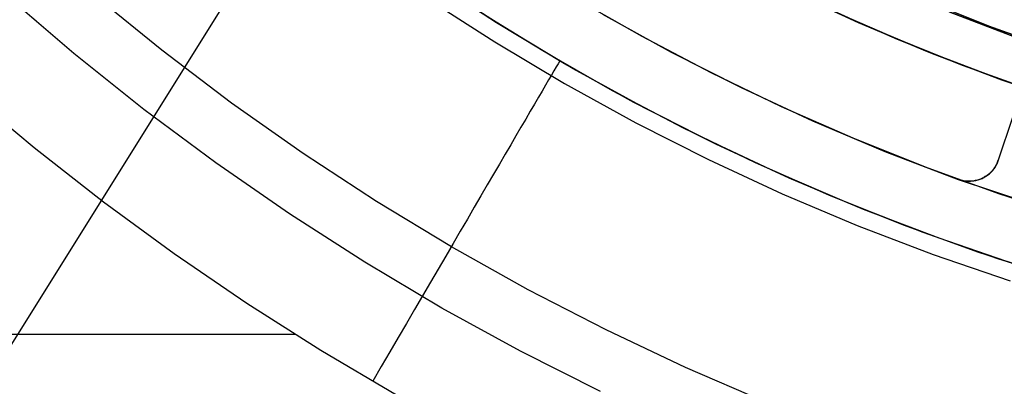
# Model space of a CAD drawing. Header units: millimetres. Extents: x 10802 to 11966, y -167 to 850.
# Tile 24 of 182: x 11327 to 11359, y 408 to 419. Entities that reach past the tile are written whole.
import ezdxf

# ---------------------------------------------------------------- set-up
doc = ezdxf.new("R2010")
doc.units = ezdxf.units.MM
for name, color, linetype in [('1', 7, 'Continuous'), ('color', 7, 'Continuous'), ('luz', 7, 'Continuous')]:
    doc.layers.add(name, color=color, linetype=linetype)

msp = doc.modelspace()

# ---------------------------------------------------------------- linework, layer by layer
at = {"layer": '1', "color": 29, "true_color": 0x4d342b}
for p, q in [((11342.973, 419.151, 46.264), (11340.783, 420.566, 46.264)), ((11342.973, 419.151, 34.462), (11340.783, 420.566, 34.462)), ((11342.973, 419.151, 40.363), (11340.783, 420.566, 40.363)), ((11352.219, 420.323, 42.462), (11354.41, 419.306, 42.462)), ((11354.41, 419.306, 51.512), (11352.219, 420.323, 51.512)), ((11340.474, 420.104, 65.657), (11342.68, 418.679, 65.657)), ((11355.675, 418.762, 59.568), (11353.568, 419.687, 59.568)), ((11355.675, 418.761, 60.562), (11353.568, 419.687, 60.562)), ((11355.675, 418.761, 60.065), (11353.568, 419.687, 60.065)), ((11354.41, 419.306, 42.462), (11356.635, 418.366, 42.462)), ((11356.635, 418.366, 51.512), (11354.41, 419.306, 51.512)), ((11345.21, 417.813, 46.264), (11342.973, 419.151, 46.264)), ((11345.21, 417.813, 34.462), (11342.973, 419.151, 34.462)), ((11345.21, 417.813, 40.363), (11342.973, 419.151, 40.363)), ((11342.68, 418.679, 65.657), (11344.934, 417.332, 65.657)), ((11357.812, 417.907, 59.568), (11355.675, 418.762, 59.568)), ((11357.811, 417.906, 60.562), (11355.675, 418.761, 60.562)), ((11357.811, 417.906, 60.065), (11355.675, 418.761, 60.065)), ((11356.635, 418.366, 42.462), (11358.892, 417.504, 42.462)), ((11358.892, 417.504, 51.512), (11356.635, 418.366, 51.512)), ((11344.723, 417.975, 46.828), (11344.661, 417.869, 47.387)), ((11344.776, 418.065, 46.264), (11344.723, 417.975, 46.828)), ((11344.776, 418.065, 46.264), (11344.776, 418.065, 34.462)), ((11359.975, 417.122, 60.562), (11357.811, 417.906, 60.562)), ((11359.975, 417.122, 60.065), (11357.811, 417.906, 60.065)), ((11359.975, 417.123, 59.568), (11357.812, 417.907, 59.568)), ((11344.508, 417.606, 48.491), (11344.417, 417.451, 49.035)), ((11344.589, 417.746, 47.942), (11344.508, 417.606, 48.491)), ((11344.661, 417.869, 47.387), (11344.589, 417.746, 47.942)), ((11347.493, 416.554, 46.264), (11345.21, 417.813, 46.264)), ((11347.493, 416.554, 34.462), (11345.21, 417.813, 34.462)), ((11347.493, 416.554, 40.363), (11345.21, 417.813, 40.363)), ((11344.317, 417.279, 49.572), (11344.207, 417.091, 50.102)), ((11344.417, 417.451, 49.035), (11344.317, 417.279, 49.572)), ((11344.934, 417.332, 65.657), (11347.233, 416.064, 65.657)), ((11358.892, 417.504, 42.462), (11361.177, 416.721, 42.462)), ((11361.177, 416.721, 51.512), (11358.892, 417.504, 51.512)), ((11325.639, 417.088, 59.568), (11327.814, 415.266, 59.568)), ((11344.207, 417.091, 50.102), (11344.089, 416.888, 50.624)), ((11343.961, 416.669, 51.138), (11343.825, 416.436, 51.642)), ((11344.089, 416.888, 50.624), (11343.961, 416.669, 51.138)), ((11343.825, 416.436, 51.642), (11343.68, 416.187, 52.138)), ((11349.817, 415.376, 46.264), (11347.493, 416.554, 46.264)), ((11349.817, 415.376, 34.462), (11347.493, 416.554, 34.462)), ((11349.817, 415.376, 40.363), (11347.493, 416.554, 40.363)), ((11343.68, 416.187, 52.138), (11343.526, 415.924, 52.623)), ((11347.233, 416.064, 65.657), (11349.575, 414.876, 65.657)), ((11343.526, 415.924, 52.623), (11343.364, 415.646, 53.097)), ((11343.194, 415.355, 53.56), (11343.017, 415.05, 54.01)), ((11343.364, 415.646, 53.097), (11343.194, 415.355, 53.56)), ((11352.182, 414.278, 46.264), (11349.817, 415.376, 46.264)), ((11352.182, 414.278, 34.462), (11349.817, 415.376, 34.462)), ((11352.182, 414.278, 40.363), (11349.817, 415.376, 40.363)), ((11327.814, 415.266, 59.568), (11330.047, 413.517, 59.568)), ((11343.017, 415.05, 54.01), (11342.831, 414.732, 54.449)), ((11342.831, 414.732, 54.449), (11342.638, 414.401, 54.875)), ((11349.575, 414.876, 65.657), (11351.957, 413.77, 65.657)), ((11342.638, 414.401, 54.875), (11342.437, 414.057, 55.287)), ((11354.583, 413.264, 46.264), (11352.182, 414.278, 46.264)), ((11354.583, 413.264, 34.462), (11352.182, 414.278, 34.462)), ((11354.583, 413.264, 40.363), (11352.182, 414.278, 40.363)), ((11342.437, 414.057, 55.287), (11342.23, 413.702, 55.685)), ((11351.957, 413.77, 65.657), (11354.376, 412.748, 65.657)), ((11330.047, 413.517, 59.568), (11332.335, 411.841, 59.568)), ((11342.23, 413.702, 55.685), (11342.016, 413.335, 56.069)), ((11342.016, 413.335, 56.069), (11341.795, 412.957, 56.438)), ((11357.018, 412.333, 46.264), (11354.583, 413.264, 46.264)), ((11357.018, 412.333, 34.462), (11354.583, 413.264, 34.462)), ((11357.018, 412.333, 40.363), (11354.583, 413.264, 40.363)), ((11341.795, 412.957, 56.438), (11341.568, 412.567, 56.792)), ((11341.568, 412.567, 56.792), (11341.335, 412.168, 57.13)), ((11354.376, 412.748, 65.657), (11356.829, 411.811, 65.657)), ((11341.335, 412.168, 57.13), (11341.096, 411.759, 57.452)), ((11359.484, 411.488, 46.264), (11357.018, 412.333, 46.264)), ((11359.484, 411.488, 34.462), (11357.018, 412.333, 34.462)), ((11359.484, 411.488, 40.363), (11357.018, 412.333, 40.363)), ((11332.335, 411.841, 59.568), (11334.677, 410.241, 59.568)), ((11341.096, 411.759, 57.452), (11340.852, 411.341, 57.757)), ((11356.829, 411.811, 65.657), (11359.313, 410.959, 65.657)), ((11340.852, 411.341, 57.757), (11340.603, 410.913, 58.046)), ((11340.603, 410.913, 58.046), (11340.349, 410.478, 58.317)), ((11340.349, 410.478, 58.317), (11340.09, 410.034, 58.571)), ((11334.677, 410.241, 59.568), (11337.07, 408.718, 59.568)), ((11340.09, 410.034, 58.571), (11339.827, 409.583, 58.807)), ((11339.827, 409.583, 58.807), (11339.56, 409.126, 59.025)), ((11323.495, 409.234, 59.568), (11336.239, 409.234, 59.568)), ((11339.56, 409.126, 59.025), (11339.29, 408.662, 59.225)), ((11337.07, 408.718, 59.568), (11339.512, 407.273, 59.568)), ((11339.29, 408.662, 59.225), (11339.016, 408.193, 59.406)), ((11339.016, 408.193, 59.406), (11338.739, 407.719, 59.568))]:
    msp.add_line(p, q, dxfattribs=at)
at = {"layer": '1', "color": 250, "true_color": 0x111111}
for p, q in [((11354.594, 419.225, 47.3), (11352.415, 420.229, 47.3)), ((11354.594, 419.225, 56.8), (11352.415, 420.229, 56.8)), ((11354.594, 419.225, 52.05), (11352.415, 420.229, 52.05)), ((11356.55, 420.03, 45.792), (11358.616, 419.2, 45.792)), ((11357.346, 419.648, 56.8), (11359.542, 418.815, 56.8)), ((11359.542, 418.815, 58.12), (11357.346, 419.648, 58.12)), ((11359.542, 418.815, 57.46), (11357.346, 419.648, 57.46)), ((11356.807, 418.298, 47.3), (11354.594, 419.225, 47.3)), ((11356.807, 418.298, 56.8), (11354.594, 419.225, 56.8)), ((11356.807, 418.298, 52.05), (11354.594, 419.225, 52.05)), ((11358.616, 419.2, 45.792), (11360.708, 418.441, 45.792)), ((11359.05, 417.447, 47.3), (11356.807, 418.298, 47.3)), ((11359.05, 417.447, 56.8), (11356.807, 418.298, 56.8)), ((11359.05, 417.447, 52.05), (11356.807, 418.298, 52.05)), ((11361.321, 416.674, 47.3), (11359.05, 417.447, 47.3)), ((11361.321, 416.674, 56.8), (11359.05, 417.447, 56.8)), ((11361.321, 416.674, 52.05), (11359.05, 417.447, 52.05))]:
    msp.add_line(p, q, dxfattribs=at)
at = {"layer": 'color', "color": 254, "true_color": 0xcad1ee}
for p, q in [((11361.928, 423.879, 21.262), (11358.931, 414.859, 21.262)), ((11361.928, 423.879, 18.746), (11358.931, 414.859, 14.696)), ((11361.36, 422.17, 17.979), (11358.931, 414.859, 17.979)), ((11342.74, 419.296, 13.408), (11340.594, 420.693, 13.408)), ((11329.093, 418.307, 9.65), (11326.897, 420.192, 9.65)), ((11331.929, 418.415, 8.272), (11329.734, 420.203, 8.272)), ((11347.44, 418.855, 34.462), (11345.252, 420.106, 34.462)), ((11347.44, 418.855, 24.361), (11345.252, 420.106, 24.361)), ((11344.229, 418.387, 34.462), (11342.027, 419.749, 34.462)), ((11344.229, 418.387, 23.935), (11342.027, 419.749, 23.935)), ((11346.152, 419.579, 14.26), (11348.372, 418.352, 14.26)), ((11344.933, 417.973, 13.408), (11342.74, 419.296, 13.408)), ((11349.669, 417.681, 34.462), (11347.44, 418.855, 34.462)), ((11349.669, 417.681, 24.361), (11347.44, 418.855, 24.361)), ((11331.352, 416.5, 9.65), (11329.093, 418.307, 9.65)), ((11334.185, 416.704, 8.272), (11331.929, 418.415, 8.272)), ((11346.477, 417.102, 34.462), (11344.229, 418.387, 34.462)), ((11346.477, 417.102, 23.935), (11344.229, 418.387, 23.935)), ((11348.372, 418.352, 14.26), (11350.634, 417.202, 14.26)), ((11347.17, 416.726, 13.408), (11344.933, 417.973, 13.408)), ((11351.938, 416.584, 34.462), (11349.669, 417.681, 34.462)), ((11351.938, 416.584, 24.361), (11349.669, 417.681, 24.361)), ((11348.768, 415.895, 34.462), (11346.477, 417.102, 34.462)), ((11348.768, 415.895, 23.935), (11346.477, 417.102, 23.935)), ((11350.634, 417.202, 14.26), (11352.935, 416.132, 14.26)), ((11336.498, 415.073, 8.272), (11334.185, 416.704, 8.272)), ((11349.448, 415.556, 13.408), (11347.17, 416.726, 13.408)), ((11333.673, 414.772, 9.65), (11331.352, 416.5, 9.65)), ((11354.243, 415.566, 34.462), (11351.938, 416.584, 34.462)), ((11354.243, 415.566, 24.361), (11351.938, 416.584, 24.361)), ((11352.935, 416.132, 14.26), (11355.271, 415.143, 14.26)), ((11351.099, 414.768, 34.462), (11348.768, 415.895, 34.462)), ((11351.099, 414.768, 23.935), (11348.768, 415.895, 23.935)), ((11351.765, 414.465, 13.408), (11349.448, 415.556, 13.408)), ((11356.583, 414.628, 34.462), (11354.243, 415.566, 34.462)), ((11356.583, 414.628, 24.361), (11354.243, 415.566, 24.361)), ((11338.867, 413.522, 8.272), (11336.498, 415.073, 8.272)), ((11355.271, 415.143, 14.26), (11357.64, 414.235, 14.26)), ((11336.051, 413.124, 9.65), (11333.673, 414.772, 9.65)), ((11353.467, 413.723, 34.462), (11351.099, 414.768, 34.462)), ((11353.467, 413.723, 23.935), (11351.099, 414.768, 23.935)), ((11358.878, 414.731, 21.262), (11358.862, 414.7, 21.262)), ((11358.878, 414.731, 17.761), (11358.862, 414.7, 17.761)), ((11358.87, 414.704, 14.625), (11358.885, 414.734, 14.639)), ((11358.893, 414.762, 21.262), (11358.878, 414.731, 21.262)), ((11358.893, 414.762, 17.761), (11358.878, 414.731, 17.761)), ((11358.885, 414.734, 14.639), (11358.898, 414.765, 14.653)), ((11358.907, 414.794, 21.262), (11358.893, 414.762, 21.262)), ((11358.907, 414.794, 17.761), (11358.893, 414.762, 17.761)), ((11358.898, 414.765, 14.653), (11358.91, 414.796, 14.667)), ((11358.919, 414.827, 21.262), (11358.907, 414.794, 21.262)), ((11358.919, 414.827, 17.761), (11358.907, 414.794, 17.761)), ((11358.91, 414.796, 14.667), (11358.921, 414.827, 14.681)), ((11358.931, 414.859, 21.262), (11358.919, 414.827, 21.262)), ((11358.931, 414.859, 17.761), (11358.919, 414.827, 17.761)), ((11358.921, 414.827, 14.681), (11358.931, 414.859, 14.696)), ((11358.931, 414.859, 14.696), (11358.931, 414.859, 21.262)), ((11354.117, 413.453, 13.408), (11351.765, 414.465, 13.408)), ((11358.953, 413.772, 34.462), (11356.583, 414.628, 34.462)), ((11358.953, 413.772, 24.361), (11356.583, 414.628, 24.361)), ((11358.588, 414.374, 14.452), (11358.615, 414.394, 14.464)), ((11358.622, 414.406, 21.262), (11358.594, 414.384, 21.262)), ((11358.622, 414.406, 17.761), (11358.594, 414.384, 17.761)), ((11358.615, 414.394, 14.464), (11358.642, 414.416, 14.477)), ((11358.648, 414.429, 21.262), (11358.622, 414.406, 21.262)), ((11358.648, 414.429, 17.761), (11358.622, 414.406, 17.761)), ((11358.642, 414.416, 14.477), (11358.667, 414.438, 14.489)), ((11358.673, 414.452, 21.262), (11358.648, 414.429, 21.262)), ((11358.673, 414.452, 17.761), (11358.648, 414.429, 17.761)), ((11358.667, 414.438, 14.489), (11358.692, 414.461, 14.502)), ((11358.698, 414.477, 21.262), (11358.673, 414.452, 21.262)), ((11358.698, 414.477, 17.761), (11358.673, 414.452, 17.761)), ((11358.692, 414.461, 14.502), (11358.716, 414.485, 14.515)), ((11358.722, 414.502, 21.262), (11358.698, 414.477, 21.262)), ((11358.722, 414.502, 17.761), (11358.698, 414.477, 17.761)), ((11358.716, 414.485, 14.515), (11358.739, 414.51, 14.528)), ((11358.745, 414.528, 21.262), (11358.722, 414.502, 21.262)), ((11358.745, 414.528, 17.761), (11358.722, 414.502, 17.761)), ((11358.739, 414.51, 14.528), (11358.761, 414.536, 14.542)), ((11358.767, 414.555, 21.262), (11358.745, 414.528, 21.262)), ((11358.767, 414.555, 17.761), (11358.745, 414.528, 17.761)), ((11358.761, 414.536, 14.542), (11358.781, 414.562, 14.555)), ((11358.788, 414.583, 21.262), (11358.767, 414.555, 21.262)), ((11358.788, 414.583, 17.761), (11358.767, 414.555, 17.761)), ((11358.781, 414.562, 14.555), (11358.801, 414.589, 14.569)), ((11358.808, 414.611, 21.262), (11358.788, 414.583, 21.262)), ((11358.808, 414.611, 17.761), (11358.788, 414.583, 17.761)), ((11358.801, 414.589, 14.569), (11358.82, 414.617, 14.583)), ((11358.827, 414.64, 21.262), (11358.808, 414.611, 21.262)), ((11358.827, 414.64, 17.761), (11358.808, 414.611, 17.761)), ((11358.82, 414.617, 14.583), (11358.838, 414.645, 14.597)), ((11358.845, 414.67, 21.262), (11358.827, 414.64, 21.262)), ((11358.845, 414.67, 17.761), (11358.827, 414.64, 17.761)), ((11358.838, 414.645, 14.597), (11358.855, 414.674, 14.611)), ((11358.862, 414.7, 21.262), (11358.845, 414.67, 21.262)), ((11358.862, 414.7, 17.761), (11358.845, 414.67, 17.761)), ((11358.855, 414.674, 14.611), (11358.87, 414.704, 14.625)), ((11357.64, 414.235, 14.26), (11357.64, 414.235, 21.262)), ((11357.64, 414.235, 21.262), (11361.489, 412.956, 21.262)), ((11357.673, 414.223, 21.262), (11357.64, 414.235, 21.262)), ((11357.64, 414.235, 14.26), (11357.675, 414.224, 14.261)), ((11357.673, 414.223, 17.761), (11357.64, 414.235, 17.761)), ((11357.707, 414.213, 21.262), (11357.673, 414.223, 21.262)), ((11357.707, 414.213, 17.761), (11357.673, 414.223, 17.761)), ((11357.675, 414.224, 14.261), (11357.71, 414.215, 14.263)), ((11357.74, 414.204, 21.262), (11357.707, 414.213, 21.262)), ((11357.74, 414.204, 17.761), (11357.707, 414.213, 17.761)), ((11357.71, 414.215, 14.263), (11357.745, 414.207, 14.264)), ((11357.774, 414.197, 21.262), (11357.74, 414.204, 21.262)), ((11357.774, 414.197, 17.761), (11357.74, 414.204, 17.761)), ((11357.745, 414.207, 14.264), (11357.781, 414.2, 14.267)), ((11357.808, 414.19, 21.262), (11357.774, 414.197, 21.262)), ((11357.808, 414.19, 17.761), (11357.774, 414.197, 17.761)), ((11357.781, 414.2, 14.267), (11357.817, 414.194, 14.27)), ((11357.842, 414.184, 21.262), (11357.808, 414.19, 21.262)), ((11357.842, 414.184, 17.761), (11357.808, 414.19, 17.761)), ((11357.817, 414.194, 14.27), (11357.853, 414.189, 14.273)), ((11357.877, 414.18, 21.262), (11357.842, 414.184, 21.262)), ((11357.877, 414.18, 17.761), (11357.842, 414.184, 17.761)), ((11357.853, 414.189, 14.273), (11357.888, 414.186, 14.277)), ((11357.911, 414.177, 21.262), (11357.877, 414.18, 21.262)), ((11357.911, 414.177, 17.761), (11357.877, 414.18, 17.761)), ((11357.888, 414.186, 14.277), (11357.924, 414.183, 14.281)), ((11357.946, 414.175, 21.262), (11357.911, 414.177, 21.262)), ((11357.946, 414.175, 17.761), (11357.911, 414.177, 17.761)), ((11357.924, 414.183, 14.281), (11357.96, 414.182, 14.285)), ((11357.981, 414.175, 21.262), (11357.946, 414.175, 21.262)), ((11357.981, 414.175, 17.761), (11357.946, 414.175, 17.761)), ((11357.96, 414.182, 14.285), (11357.996, 414.182, 14.291)), ((11358.016, 414.175, 21.262), (11357.981, 414.175, 21.262)), ((11358.016, 414.175, 17.761), (11357.981, 414.175, 17.761)), ((11357.996, 414.182, 14.291), (11358.032, 414.183, 14.296)), ((11358.05, 414.177, 21.262), (11358.016, 414.175, 21.262)), ((11358.05, 414.177, 17.761), (11358.016, 414.175, 17.761)), ((11358.032, 414.183, 14.296), (11358.068, 414.186, 14.302)), ((11358.085, 414.18, 21.262), (11358.05, 414.177, 21.262)), ((11358.085, 414.18, 17.761), (11358.05, 414.177, 17.761)), ((11358.068, 414.186, 14.302), (11358.103, 414.189, 14.309)), ((11358.119, 414.184, 21.262), (11358.085, 414.18, 21.262)), ((11358.119, 414.184, 17.761), (11358.085, 414.18, 17.761)), ((11358.103, 414.189, 14.309), (11358.139, 414.194, 14.316)), ((11358.154, 414.19, 21.262), (11358.119, 414.184, 21.262)), ((11358.154, 414.19, 17.761), (11358.119, 414.184, 17.761)), ((11358.139, 414.194, 14.316), (11358.174, 414.199, 14.323)), ((11358.188, 414.196, 21.262), (11358.154, 414.19, 21.262)), ((11358.188, 414.196, 17.761), (11358.154, 414.19, 17.761)), ((11358.174, 414.199, 14.323), (11358.208, 414.206, 14.331)), ((11358.222, 414.204, 21.262), (11358.188, 414.196, 21.262)), ((11358.222, 414.204, 17.761), (11358.188, 414.196, 17.761)), ((11358.208, 414.206, 14.331), (11358.243, 414.214, 14.339)), ((11358.255, 414.213, 21.262), (11358.222, 414.204, 21.262)), ((11358.255, 414.213, 17.761), (11358.222, 414.204, 17.761)), ((11358.243, 414.214, 14.339), (11358.277, 414.223, 14.347)), ((11358.289, 414.223, 21.262), (11358.255, 414.213, 21.262)), ((11358.289, 414.223, 17.761), (11358.255, 414.213, 17.761)), ((11358.277, 414.223, 14.347), (11358.31, 414.234, 14.356)), ((11358.321, 414.234, 21.262), (11358.289, 414.223, 21.262)), ((11358.321, 414.234, 17.761), (11358.289, 414.223, 17.761)), ((11358.31, 414.234, 14.356), (11358.344, 414.245, 14.366)), ((11358.354, 414.246, 21.262), (11358.321, 414.234, 21.262)), ((11358.354, 414.246, 17.761), (11358.321, 414.234, 17.761)), ((11358.344, 414.245, 14.366), (11358.376, 414.257, 14.375)), ((11358.386, 414.26, 21.262), (11358.354, 414.246, 21.262)), ((11358.386, 414.26, 17.761), (11358.354, 414.246, 17.761)), ((11358.376, 414.257, 14.375), (11358.408, 414.271, 14.385)), ((11358.418, 414.275, 21.262), (11358.386, 414.26, 21.262)), ((11358.418, 414.275, 17.761), (11358.386, 414.26, 17.761)), ((11358.408, 414.271, 14.385), (11358.44, 414.286, 14.396)), ((11358.449, 414.29, 21.262), (11358.418, 414.275, 21.262)), ((11358.449, 414.29, 17.761), (11358.418, 414.275, 17.761)), ((11358.43, 414.281, 21.262), (11358.43, 414.281, 14.392)), ((11358.44, 414.286, 14.396), (11358.471, 414.301, 14.406)), ((11358.479, 414.307, 21.262), (11358.449, 414.29, 21.262)), ((11358.479, 414.307, 17.761), (11358.449, 414.29, 17.761)), ((11358.471, 414.301, 14.406), (11358.501, 414.318, 14.417)), ((11358.509, 414.325, 21.262), (11358.479, 414.307, 21.262)), ((11358.509, 414.325, 17.761), (11358.479, 414.307, 17.761)), ((11358.501, 414.318, 14.417), (11358.531, 414.336, 14.429)), ((11358.538, 414.344, 21.262), (11358.509, 414.325, 21.262)), ((11358.538, 414.344, 17.761), (11358.509, 414.325, 17.761)), ((11358.531, 414.336, 14.429), (11358.56, 414.354, 14.44)), ((11358.567, 414.363, 21.262), (11358.538, 414.344, 21.262)), ((11358.567, 414.363, 17.761), (11358.538, 414.344, 17.761)), ((11358.56, 414.354, 14.44), (11358.588, 414.374, 14.452)), ((11358.594, 414.384, 21.262), (11358.567, 414.363, 21.262)), ((11358.594, 414.384, 17.761), (11358.567, 414.363, 17.761)), ((11361.351, 412.998, 34.462), (11358.953, 413.772, 34.462)), ((11361.351, 412.998, 24.361), (11358.953, 413.772, 24.361)), ((11341.287, 412.054, 8.272), (11338.867, 413.522, 8.272)), ((11355.871, 412.759, 34.462), (11353.467, 413.723, 34.462)), ((11355.871, 412.759, 23.935), (11353.467, 413.723, 23.935)), ((11356.503, 412.522, 13.408), (11354.117, 413.453, 13.408)), ((11338.486, 411.56, 9.65), (11336.051, 413.124, 9.65)), ((11358.306, 411.88, 34.462), (11355.871, 412.759, 34.462)), ((11358.306, 411.88, 23.935), (11355.871, 412.759, 23.935)), ((11358.919, 411.673, 13.408), (11356.503, 412.522, 13.408)), ((11343.757, 410.67, 8.272), (11341.287, 412.054, 8.272)), ((11360.77, 411.084, 34.462), (11358.306, 411.88, 34.462)), ((11360.77, 411.084, 23.935), (11358.306, 411.88, 23.935)), ((11340.972, 410.081, 9.65), (11338.486, 411.56, 9.65)), ((11361.363, 410.907, 13.408), (11358.919, 411.673, 13.408)), ((11346.273, 409.372, 8.272), (11343.757, 410.67, 8.272)), ((11343.509, 408.689, 9.65), (11340.972, 410.081, 9.65)), ((11348.833, 408.163, 8.272), (11346.273, 409.372, 8.272)), ((11346.092, 407.385, 9.65), (11343.509, 408.689, 9.65)), ((11351.433, 407.042, 8.272), (11348.833, 408.163, 8.272))]:
    msp.add_line(p, q, dxfattribs=at)
at = {"layer": 'color'}
for p, q in [((11347.44, 418.855, 34.462), (11345.252, 420.106, 34.462)), ((11349.669, 417.681, 34.462), (11347.44, 418.855, 34.462)), ((11351.938, 416.584, 34.462), (11349.669, 417.681, 34.462)), ((11354.243, 415.566, 34.462), (11351.938, 416.584, 34.462)), ((11356.583, 414.628, 34.462), (11354.243, 415.566, 34.462)), ((11358.953, 413.772, 34.462), (11356.583, 414.628, 34.462)), ((11361.351, 412.998, 34.462), (11358.953, 413.772, 34.462))]:
    msp.add_line(p, q, dxfattribs=at)
at = {"layer": 'luz', "color": 254, "true_color": 0xcad1ee}
for p, q in [((11455.916, 615.122, -43.088), (11295.845, 358.929, -43.088)), ((11455.916, 615.122, -41.588), (11295.845, 358.929, -41.588))]:
    msp.add_line(p, q, dxfattribs=at)

doc.saveas('drawing.dxf')
